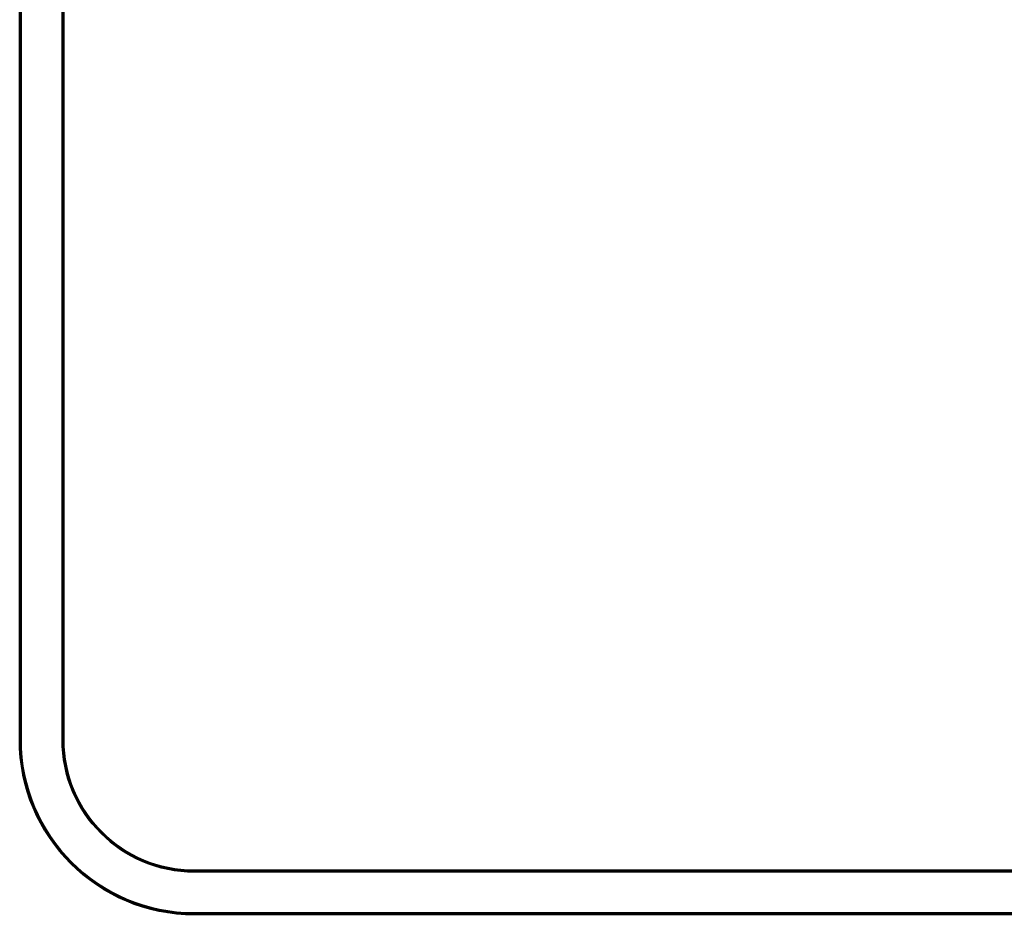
# Model space of a CAD drawing. Header units: millimetres. Extents: x 50 to 3176, y 50 to 2109.
# Tile 112 of 256: x 983 to 1096, y 324 to 426. Entities that reach past the tile are written whole.
import ezdxf

# ---------------------------------------------------------------- set-up
doc = ezdxf.new("R2010")
doc.units = ezdxf.units.MM
doc.header["$LTSCALE"] = 10
doc.layers.add('Visible (ISO)', color=7, linetype='Continuous', lineweight=50)
doc.layers.add('Visible Narrow (ISO)', color=7, linetype='Continuous', lineweight=35)

msp = doc.modelspace()

# ---------------------------------------------------------------- linework, layer by layer
at = {"layer": 'Visible (ISO)'}
for p, q in [((983.453, 343.9384), (983.453, 460.6322)), ((988.453, 460.6322), (988.453, 343.9384)), ((1003.453, 328.9384), (1372.453, 328.9384)), ((1372.453, 323.9384), (1003.453, 323.9384))]:
    msp.add_line(p, q, dxfattribs=at)
for radius in [20, 15]:
    msp.add_arc((1003.453, 343.9384), radius, 180, 270, dxfattribs=at)
at = {"layer": 'Visible Narrow (ISO)'}
for p, q in [((983.603, 460.6322), (983.603, 343.9384)), ((988.303, 343.9384), (988.303, 460.6322)), ((983.603, 343.9384), (983.453, 343.9384)), ((988.453, 343.9384), (988.303, 343.9384)), ((1003.453, 328.7884), (1003.453, 328.9384)), ((1372.453, 328.7884), (1003.453, 328.7884)), ((1003.453, 324.0884), (1372.453, 324.0884)), ((1003.453, 323.9384), (1003.453, 324.0884))]:
    msp.add_line(p, q, dxfattribs=at)
for radius in [19.85, 15.15]:
    msp.add_arc((1003.453, 343.9384), radius, 180, 270, dxfattribs=at)

doc.saveas('drawing.dxf')
